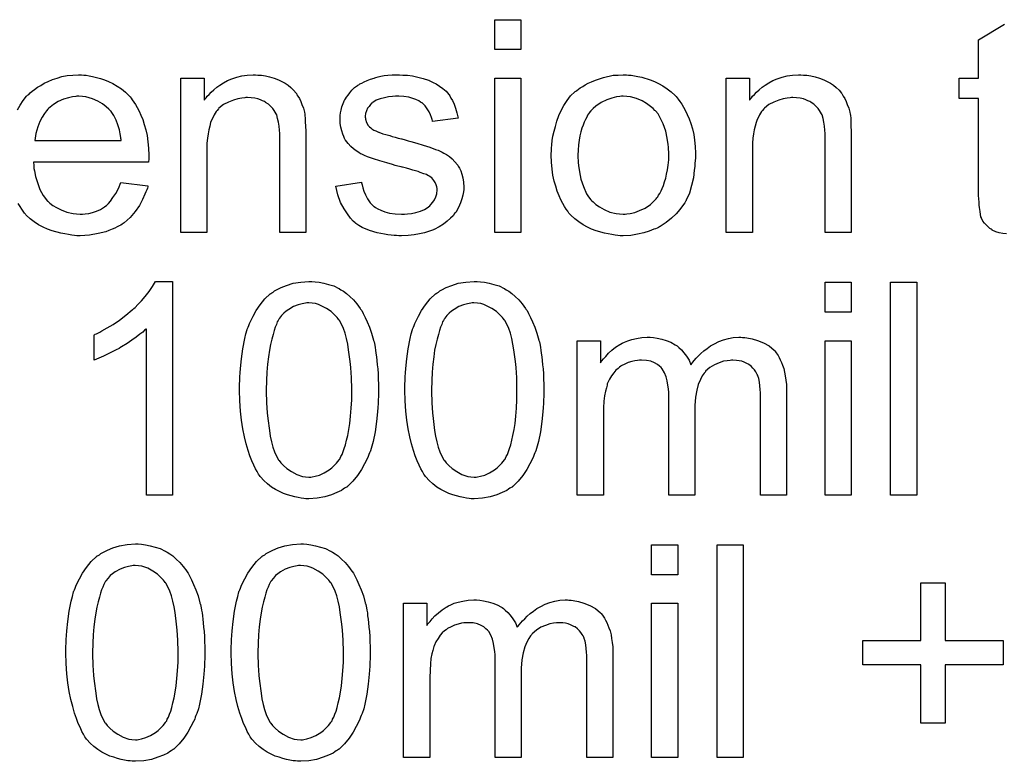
# Model space of a CAD drawing. Extents: x -1.7 to 9, y -2.8 to 5.2.
# Tile 167 of 227: x 4.967 to 5.338, y 1.402 to 1.681. Entities that reach past the tile are written whole.
import ezdxf

# ---------------------------------------------------------------- set-up
doc = ezdxf.new("R2010")
doc.units = 0
doc.layers.add('qfn32-50-23-b_document', color=1, linetype='CONTINUOUS')

msp = doc.modelspace()

# ---------------------------------------------------------------- linework, layer by layer
at = {"layer": 'qfn32-50-23-b_document', "color": 1}
for points in [[(5.155594, 1.670237), (5.14576, 1.670237), (5.14576, 1.68146), (5.155594, 1.68146), (5.155594, 1.670237)], [(5.3384, 1.600817), (5.337012, 1.600932), (5.335623, 1.60128), (5.33435, 1.601627), (5.333078, 1.602205), (5.332962, 1.602321), (5.332615, 1.602552), (5.332152, 1.602899), (5.331458, 1.603478), (5.33088, 1.604056), (5.330185, 1.604866), (5.329491, 1.605676), (5.329028, 1.606717), (5.329028, 1.606833), (5.328797, 1.607296), (5.328681, 1.608106), (5.32845, 1.609263), (5.328218, 1.610767), (5.328103, 1.611693), (5.328103, 1.612734), (5.327987, 1.614006), (5.327871, 1.615279), (5.327871, 1.616668), (5.327871, 1.618287), (5.327871, 1.65184), (5.320582, 1.65184), (5.320582, 1.659477), (5.327871, 1.659477), (5.327871, 1.673823), (5.337706, 1.679724)], [(4.965962, 1.64756), (4.967003, 1.649295), (4.96816, 1.651031), (4.969433, 1.65265), (4.969548, 1.652766), (4.96978, 1.652997), (4.970243, 1.653344), (4.970821, 1.653923), (4.971515, 1.654502), (4.972441, 1.655196), (4.973482, 1.656006), (4.974755, 1.6567), (4.976028, 1.65751), (4.977532, 1.658204), (4.979151, 1.658898), (4.980887, 1.659477), (4.982738, 1.660055), (4.984705, 1.660402), (4.986788, 1.660634), (4.988986, 1.660749), (4.990143, 1.660749), (4.990953, 1.660634)], [(4.990953, 1.660634), (4.991878, 1.660518), (4.993035, 1.660286), (4.994308, 1.660055), (4.995812, 1.659708), (4.997201, 1.659361), (4.99882, 1.658782), (5.000325, 1.658204), (5.001944, 1.657394), (5.003564, 1.656468), (5.005184, 1.655427), (5.006688, 1.654154), (5.008077, 1.652766), (5.008192, 1.65265), (5.008424, 1.652419), (5.008771, 1.651956), (5.009234, 1.651262), (5.009812, 1.650452), (5.010391, 1.649526), (5.011085, 1.648369), (5.011779, 1.646981), (5.012473, 1.645477), (5.013167, 1.643857), (5.013746, 1.642006), (5.014324, 1.640039), (5.014787, 1.637841), (5.015134, 1.635527), (5.015366, 1.633097), (5.015481, 1.630436), (5.015481, 1.63032), (5.015481, 1.629857), (5.015481, 1.629047), (5.015366, 1.62789), (4.971978, 1.62789), (4.971978, 1.627775), (4.971978, 1.627428), (4.972094, 1.626965), (4.972094, 1.626271), (4.972209, 1.625461), (4.972441, 1.624535), (4.972788, 1.622453), (4.973482, 1.620139), (4.974408, 1.617593), (4.975681, 1.615279), (4.9773, 1.613197), (4.977416, 1.613197), (4.977532, 1.612965), (4.978226, 1.612387), (4.979267, 1.611577), (4.980656, 1.610767), (4.982507, 1.609841), (4.984589, 1.609031), (4.986903, 1.608453), (4.988176, 1.608337), (4.989565, 1.608222), (4.99049, 1.608222), (4.991531, 1.608337), (4.992804, 1.608569), (4.994193, 1.608916), (4.995812, 1.609379), (4.997316, 1.610073), (4.99882, 1.610998), (4.998936, 1.611114), (4.999515, 1.611577), (5.000209, 1.612271), (5.001019, 1.613197), (5.001944, 1.614469), (5.002986, 1.616089), (5.004027, 1.61794), (5.004953, 1.620139), (5.015134, 1.618866), (5.015134, 1.61875), (5.015019, 1.618519), (5.014903, 1.618056), (5.014671, 1.617362), (5.014324, 1.616668), (5.013977, 1.615742), (5.013052, 1.613775), (5.011895, 1.611577), (5.010275, 1.609263), (5.008424, 1.607064), (5.00611, 1.604982), (5.005994, 1.604982), (5.005762, 1.604751), (5.005415, 1.604519), (5.004953, 1.604172), (5.004258, 1.603825), (5.003564, 1.603478), (5.002639, 1.603015), (5.001597, 1.602552), (5.00044, 1.602089), (4.999283, 1.601627), (4.996391, 1.600932), (4.993151, 1.600354), (4.989565, 1.600122), (4.988292, 1.600122), (4.987482, 1.600238), (4.986441, 1.600354), (4.985168, 1.600585), (4.983779, 1.600817), (4.982275, 1.601048), (4.979036, 1.601974), (4.9773, 1.602668), (4.975681, 1.603362), (4.973945, 1.604288), (4.972325, 1.605329), (4.970821, 1.606486), (4.969317, 1.607874), (4.969201, 1.60799), (4.96897, 1.608222), (4.968623, 1.608684), (4.96816, 1.609379), (4.967582, 1.610188), (4.967003, 1.611114), (4.966309, 1.612271)], [(5.056555, 1.660634), (5.057828, 1.660518), (5.059332, 1.660286), (5.060951, 1.659939), (5.062687, 1.659477), (5.064307, 1.658782), (5.064538, 1.658667), (5.065001, 1.658435), (5.065811, 1.658088), (5.066736, 1.65751), (5.067893, 1.656815), (5.068935, 1.65589), (5.069976, 1.654964), (5.070902, 1.653807), (5.071017, 1.653692), (5.071249, 1.653229), (5.071596, 1.65265), (5.072174, 1.65184), (5.072637, 1.650683), (5.0731, 1.649526), (5.073678, 1.648138), (5.074025, 1.646634), (5.074025, 1.646518), (5.074141, 1.646055), (5.074257, 1.645361), (5.074373, 1.644436), (5.074373, 1.643047), (5.074488, 1.641427), (5.074604, 1.63946), (5.074604, 1.637031), (5.074604, 1.601395), (5.06477, 1.601395), (5.06477, 1.636568), (5.06477, 1.636684), (5.06477, 1.636799), (5.06477, 1.637609), (5.06477, 1.638651), (5.064654, 1.639923), (5.064538, 1.641427), (5.064307, 1.642931), (5.06396, 1.64432), (5.063613, 1.645593), (5.063613, 1.645708), (5.063381, 1.646055), (5.063034, 1.646634), (5.062687, 1.647328), (5.062108, 1.648022), (5.061414, 1.648832), (5.060489, 1.649642), (5.059447, 1.650336), (5.059332, 1.650452), (5.058984, 1.650683), (5.05829, 1.650915), (5.05748, 1.651262), (5.056555, 1.651609), (5.055398, 1.651956), (5.054009, 1.652072), (5.052621, 1.652188), (5.052042, 1.652188), (5.05158, 1.652072), (5.050423, 1.651956), (5.048919, 1.651725), (5.047299, 1.651146), (5.045448, 1.650452), (5.043596, 1.649526), (5.041861, 1.648138), (5.04163, 1.647907), (5.041167, 1.647328), (5.04082, 1.646865), (5.040472, 1.646287), (5.04001, 1.645593), (5.039663, 1.644783), (5.0392, 1.643857), (5.038737, 1.6427), (5.03839, 1.641427), (5.038043, 1.640039), (5.037811, 1.638535), (5.03758, 1.636915), (5.037349, 1.634948), (5.037349, 1.632981), (5.037349, 1.601395), (5.027514, 1.601395), (5.027514, 1.659477), (5.036307, 1.659477), (5.036307, 1.651146), (5.036423, 1.651262), (5.036654, 1.651609), (5.037002, 1.652072), (5.037464, 1.65265), (5.038158, 1.653344), (5.038968, 1.654154), (5.039894, 1.65508), (5.041051, 1.656006), (5.042208, 1.656815), (5.043596, 1.657741), (5.0451, 1.658551), (5.04672, 1.659245), (5.048572, 1.659824), (5.050423, 1.660286), (5.052505, 1.660634), (5.054704, 1.660749), (5.055629, 1.660749), (5.056555, 1.660634)], [(5.111165, 1.660634), (5.112901, 1.660518), (5.114752, 1.660286), (5.116719, 1.659824), (5.118801, 1.659361), (5.120768, 1.658667), (5.120884, 1.658667), (5.121, 1.658551), (5.121578, 1.65832), (5.122504, 1.657857), (5.123661, 1.657278), (5.124934, 1.656468), (5.126206, 1.655543), (5.127363, 1.654502), (5.128404, 1.653344), (5.12852, 1.653229), (5.128752, 1.652766), (5.129214, 1.651956), (5.129793, 1.651031), (5.130371, 1.649642), (5.13095, 1.648138), (5.131413, 1.646402), (5.131876, 1.644436), (5.122272, 1.643163), (5.122272, 1.643394), (5.122157, 1.643857), (5.121925, 1.644667), (5.121578, 1.645708), (5.121, 1.64675), (5.120306, 1.647907), (5.119496, 1.649064), (5.118339, 1.650105), (5.118223, 1.650221), (5.11776, 1.650452), (5.117066, 1.650915), (5.116025, 1.651378), (5.114868, 1.65184), (5.113364, 1.652303), (5.111512, 1.652535), (5.109545, 1.65265), (5.108388, 1.65265), (5.107231, 1.652535), (5.105727, 1.652419), (5.104223, 1.652072), (5.102603, 1.651725), (5.101099, 1.651146), (5.099827, 1.650336), (5.099711, 1.650221), (5.099364, 1.649989), (5.098901, 1.649526), (5.098438, 1.648832), (5.09786, 1.648138), (5.097397, 1.647212), (5.09705, 1.646171), (5.096934, 1.64513), (5.096934, 1.645014), (5.096934, 1.644783), (5.09705, 1.644436), (5.09705, 1.643973), (5.097397, 1.642816), (5.098091, 1.641659), (5.098207, 1.641543), (5.098323, 1.641427), (5.098554, 1.64108), (5.099017, 1.640733), (5.09948, 1.640386), (5.100174, 1.639923), (5.100984, 1.639576), (5.101909, 1.639113), (5.102025, 1.639113), (5.102256, 1.638998), (5.102719, 1.638882), (5.103529, 1.638535), (5.104686, 1.638188), (5.10619, 1.637841), (5.107116, 1.637494), (5.108157, 1.637262), (5.109314, 1.636915), (5.110587, 1.636568), (5.110702, 1.636568), (5.11105, 1.636452), (5.111628, 1.636337), (5.112322, 1.636105), (5.113132, 1.635874), (5.114173, 1.635642), (5.116372, 1.634948), (5.118801, 1.634254), (5.121231, 1.633444), (5.123429, 1.632634), (5.124355, 1.632287), (5.125165, 1.63194), (5.125396, 1.631824), (5.125859, 1.631593), (5.126553, 1.631246), (5.127595, 1.630667), (5.128636, 1.629973), (5.129677, 1.629047), (5.130718, 1.628006), (5.131644, 1.626849), (5.13176, 1.626734), (5.131991, 1.626271), (5.132454, 1.625576), (5.132917, 1.624535), (5.133264, 1.623263), (5.133727, 1.621874), (5.133958, 1.620254), (5.134074, 1.618403), (5.134074, 1.618172), (5.134074, 1.617593), (5.133958, 1.616668), (5.133727, 1.615395), (5.13338, 1.614006), (5.132801, 1.612502), (5.132107, 1.610767), (5.131181, 1.609147), (5.131066, 1.608916), (5.130603, 1.608453), (5.130024, 1.607643), (5.129099, 1.606717), (5.127826, 1.605676), (5.126438, 1.604519), (5.124818, 1.603478), (5.122851, 1.602437), (5.122735, 1.602437), (5.122619, 1.602321), (5.121925, 1.602089), (5.120768, 1.601742), (5.119264, 1.60128), (5.117413, 1.600817), (5.11533, 1.60047), (5.113132, 1.600238), (5.110587, 1.600122), (5.109545, 1.600122), (5.108735, 1.600238), (5.10781, 1.600238), (5.106653, 1.600354), (5.105496, 1.60047), (5.104223, 1.600701), (5.101446, 1.60128), (5.098554, 1.602089), (5.095777, 1.603246), (5.094504, 1.603941), (5.093347, 1.604751), (5.093232, 1.604866), (5.093116, 1.604982), (5.092422, 1.605676), (5.091381, 1.606717), (5.090224, 1.608337), (5.088951, 1.610304), (5.087678, 1.612618), (5.086637, 1.615511), (5.085827, 1.61875), (5.095546, 1.620254), (5.095546, 1.620139), (5.095546, 1.620023), (5.095777, 1.619329), (5.096008, 1.618172), (5.096471, 1.616899), (5.09705, 1.615511), (5.097744, 1.614006), (5.098785, 1.612502), (5.100058, 1.61123), (5.100289, 1.611114), (5.100752, 1.610767), (5.101678, 1.610304), (5.102835, 1.609726), (5.104339, 1.609147), (5.106074, 1.608684), (5.108157, 1.608337), (5.110587, 1.608222), (5.111744, 1.608222), (5.112901, 1.608337), (5.114405, 1.608569), (5.116025, 1.608916), (5.11776, 1.609379), (5.119264, 1.609957), (5.120653, 1.610883), (5.120768, 1.610998), (5.121231, 1.611345), (5.121694, 1.611924), (5.122388, 1.612734), (5.122967, 1.613659), (5.123545, 1.614816), (5.123892, 1.615973), (5.124008, 1.617362), (5.124008, 1.617477), (5.124008, 1.61794), (5.123892, 1.618519), (5.123661, 1.619329), (5.123314, 1.620139), (5.122735, 1.620948), (5.122041, 1.621874), (5.121, 1.622568), (5.120884, 1.622684), (5.120537, 1.6228), (5.119958, 1.623147), (5.119033, 1.623494), (5.117644, 1.623957), (5.116834, 1.624304), (5.115909, 1.624535), (5.114868, 1.624882), (5.113711, 1.625229), (5.112438, 1.625576), (5.110934, 1.625924), (5.110818, 1.625924), (5.110471, 1.626039), (5.109892, 1.626155), (5.109198, 1.626386), (5.108273, 1.626618), (5.107231, 1.626965), (5.105033, 1.627543), (5.102488, 1.628353), (5.100058, 1.629047), (5.097744, 1.629857), (5.096703, 1.63032), (5.095893, 1.630667), (5.095661, 1.630783), (5.095199, 1.631014), (5.094504, 1.631477), (5.093579, 1.632056), (5.092538, 1.632866), (5.091496, 1.633791), (5.090455, 1.634832), (5.089529, 1.636105), (5.089414, 1.636221), (5.089182, 1.636684), (5.088835, 1.637494), (5.088488, 1.638419), (5.088141, 1.639576), (5.087794, 1.640965), (5.087562, 1.642353), (5.087447, 1.643973), (5.087447, 1.644204), (5.087447, 1.644667), (5.087562, 1.645361), (5.087678, 1.646402), (5.087909, 1.647444), (5.088141, 1.648716), (5.088604, 1.649873), (5.089182, 1.651146), (5.089298, 1.651262), (5.089529, 1.651725), (5.089876, 1.652303), (5.090455, 1.653113), (5.091149, 1.653923), (5.091959, 1.654964), (5.092885, 1.65589), (5.094042, 1.6567), (5.094157, 1.656815), (5.094504, 1.656931), (5.094967, 1.657278), (5.095661, 1.657625), (5.096587, 1.658088), (5.097628, 1.658551), (5.098901, 1.659014), (5.100289, 1.659477), (5.100521, 1.659592), (5.100984, 1.659708), (5.101793, 1.659939), (5.102835, 1.660171), (5.104108, 1.660402), (5.105496, 1.660518), (5.107116, 1.660749), (5.109892, 1.660749), (5.111165, 1.660634)], [(5.155594, 1.601395), (5.14576, 1.601395), (5.14576, 1.659477), (5.155594, 1.659477), (5.155594, 1.601395)], [(5.196089, 1.660634), (5.19713, 1.660518), (5.198287, 1.660286), (5.19956, 1.660055), (5.201064, 1.659824), (5.204188, 1.658782), (5.205808, 1.658204), (5.207428, 1.657394), (5.209047, 1.656584), (5.210667, 1.655427), (5.212171, 1.65427), (5.213675, 1.652882), (5.213791, 1.652766), (5.214023, 1.652535), (5.21437, 1.652072), (5.214832, 1.651493), (5.215411, 1.650683), (5.216105, 1.649642), (5.216799, 1.648485), (5.217493, 1.647212), (5.218188, 1.645824), (5.218882, 1.644089), (5.219576, 1.642353), (5.220155, 1.640386), (5.220617, 1.638303), (5.220965, 1.636105), (5.221196, 1.633791), (5.221312, 1.631246), (5.221312, 1.63113), (5.221312, 1.630783), (5.221312, 1.630205), (5.221312, 1.629395), (5.221196, 1.628469), (5.22108, 1.627312), (5.22108, 1.626155), (5.220849, 1.624882), (5.220502, 1.62199), (5.219807, 1.619097), (5.218998, 1.616205), (5.217841, 1.613544), (5.217841, 1.613428), (5.217725, 1.613312), (5.217493, 1.612965), (5.217262, 1.612502), (5.216452, 1.611345), (5.215411, 1.609957), (5.214023, 1.608337), (5.212287, 1.606717), (5.21032, 1.605098), (5.208006, 1.603593), (5.20789, 1.603593), (5.207775, 1.603478), (5.207428, 1.603246), (5.206849, 1.603015), (5.206271, 1.602784), (5.205576, 1.602552), (5.203841, 1.601858), (5.201874, 1.60128), (5.199444, 1.600701), (5.196899, 1.600238), (5.194122, 1.600122), (5.192965, 1.600122), (5.192039, 1.600238), (5.190998, 1.600354), (5.189841, 1.600585), (5.188453, 1.600817), (5.187064, 1.601048), (5.18394, 1.601974), (5.182205, 1.602668), (5.180585, 1.603362), (5.178965, 1.604288), (5.177346, 1.605329), (5.175842, 1.606486), (5.174337, 1.607874), (5.174222, 1.60799), (5.17399, 1.608222), (5.173643, 1.608684), (5.17318, 1.609379), (5.172602, 1.610188), (5.172023, 1.611114), (5.171329, 1.612271), (5.170635, 1.613659), (5.169941, 1.615164), (5.169247, 1.616899), (5.168668, 1.61875), (5.16809, 1.620717), (5.167627, 1.622915), (5.16728, 1.625229), (5.167048, 1.627775), (5.166933, 1.630436), (5.166933, 1.630667), (5.166933, 1.63113), (5.167048, 1.63194), (5.167048, 1.633097), (5.167164, 1.63437), (5.167395, 1.635989), (5.167627, 1.637609), (5.16809, 1.63946), (5.168552, 1.641312), (5.169131, 1.643279), (5.169825, 1.645361), (5.170751, 1.647328), (5.171676, 1.649179), (5.172949, 1.651031), (5.174222, 1.652766), (5.175842, 1.65427), (5.175957, 1.654386), (5.176189, 1.654502), (5.176651, 1.654849), (5.17723, 1.655311), (5.177924, 1.655774), (5.17885, 1.656353), (5.179775, 1.656931), (5.180932, 1.65751), (5.182205, 1.658088), (5.183593, 1.658667), (5.186717, 1.659708), (5.190304, 1.660518), (5.192155, 1.660634), (5.194122, 1.660749), (5.195279, 1.660749), (5.196089, 1.660634)], [(5.261922, 1.660634), (5.263195, 1.660518), (5.264699, 1.660286), (5.266319, 1.659939), (5.268054, 1.659477), (5.269674, 1.658782), (5.269906, 1.658667), (5.270368, 1.658435), (5.271178, 1.658088), (5.272104, 1.65751), (5.273261, 1.656815), (5.274302, 1.65589), (5.275343, 1.654964), (5.276269, 1.653807), (5.276385, 1.653692), (5.276616, 1.653229), (5.276963, 1.65265), (5.277542, 1.65184), (5.278005, 1.650683), (5.278467, 1.649526), (5.279046, 1.648138), (5.279393, 1.646634), (5.279393, 1.646518), (5.279509, 1.646055), (5.279624, 1.645361), (5.27974, 1.644436), (5.27974, 1.643047), (5.279856, 1.641427), (5.279971, 1.63946), (5.279971, 1.637031), (5.279971, 1.601395), (5.270137, 1.601395), (5.270137, 1.636568), (5.270137, 1.636684), (5.270137, 1.636799), (5.270137, 1.637609), (5.270137, 1.638651), (5.270021, 1.639923), (5.269906, 1.641427), (5.269674, 1.642931), (5.269327, 1.64432), (5.26898, 1.645593), (5.26898, 1.645708), (5.268749, 1.646055), (5.268401, 1.646634), (5.268054, 1.647328), (5.267476, 1.648022), (5.266782, 1.648832), (5.265856, 1.649642), (5.264815, 1.650336), (5.264699, 1.650452), (5.264352, 1.650683), (5.263658, 1.650915), (5.262848, 1.651262), (5.261922, 1.651609), (5.260765, 1.651956), (5.259377, 1.652072), (5.257989, 1.652188), (5.25741, 1.652188), (5.256947, 1.652072), (5.25579, 1.651956), (5.254286, 1.651725), (5.252666, 1.651146), (5.250815, 1.650452), (5.248964, 1.649526), (5.247228, 1.648138), (5.246997, 1.647907), (5.246534, 1.647328), (5.246187, 1.646865), (5.24584, 1.646287), (5.245377, 1.645593), (5.24503, 1.644783), (5.244567, 1.643857), (5.244105, 1.6427), (5.243757, 1.641427), (5.24341, 1.640039), (5.243179, 1.638535), (5.242948, 1.636915), (5.242716, 1.634948), (5.242716, 1.632981), (5.242716, 1.601395), (5.232882, 1.601395), (5.232882, 1.659477), (5.241675, 1.659477), (5.241675, 1.651146), (5.241791, 1.651262), (5.242022, 1.651609), (5.242369, 1.652072), (5.242832, 1.65265), (5.243526, 1.653344), (5.244336, 1.654154), (5.245261, 1.65508), (5.246418, 1.656006), (5.247575, 1.656815), (5.248964, 1.657741), (5.250468, 1.658551), (5.252088, 1.659245), (5.253939, 1.659824), (5.25579, 1.660286), (5.257873, 1.660634), (5.260071, 1.660749), (5.260997, 1.660749), (5.261922, 1.660634)], [(4.989102, 1.65265), (4.988408, 1.65265), (4.987945, 1.652535), (4.986672, 1.652419), (4.985168, 1.652072), (4.983317, 1.651493), (4.98135, 1.650683), (4.979499, 1.649526), (4.977647, 1.648022), (4.977416, 1.647791), (4.976953, 1.647212), (4.976143, 1.646171), (4.975333, 1.644783), (4.974408, 1.643163), (4.973598, 1.64108), (4.972904, 1.638651), (4.972557, 1.635989), (5.005068, 1.635989), (5.005068, 1.636105), (5.005068, 1.636337), (5.004953, 1.636684), (5.004953, 1.637147), (5.004721, 1.638535), (5.004374, 1.640039), (5.003796, 1.64189), (5.003217, 1.643626), (5.002292, 1.645361), (5.00125, 1.646865), (5.00125, 1.646981), (5.001019, 1.647097), (5.00044, 1.647791), (4.999399, 1.648716), (4.998011, 1.649758), (4.996275, 1.650799), (4.994193, 1.651725), (4.991763, 1.652419), (4.99049, 1.652535), (4.989102, 1.65265)], [(5.194122, 1.65265), (5.193428, 1.65265), (5.192849, 1.652535), (5.191577, 1.652419), (5.189841, 1.651956), (5.187874, 1.651262), (5.185792, 1.650336), (5.183825, 1.648948), (5.182783, 1.648022), (5.181858, 1.647097), (5.181858, 1.646981), (5.181627, 1.646865), (5.181395, 1.646518), (5.181048, 1.646055), (5.180701, 1.645477), (5.180354, 1.644783), (5.179891, 1.643857), (5.179428, 1.642931), (5.178965, 1.641774), (5.178503, 1.640618), (5.178155, 1.639229), (5.177808, 1.637725), (5.177461, 1.636105), (5.17723, 1.63437), (5.177114, 1.632403), (5.176998, 1.630436), (5.176998, 1.63032), (5.176998, 1.629973), (5.176998, 1.629395), (5.177114, 1.628585), (5.177114, 1.627659), (5.17723, 1.626618), (5.177577, 1.624188), (5.178155, 1.621411), (5.179081, 1.618634), (5.180238, 1.615973), (5.181048, 1.614816), (5.181858, 1.613659), (5.181974, 1.613659), (5.182089, 1.613428), (5.182783, 1.61285), (5.183825, 1.611924), (5.185213, 1.610998), (5.186949, 1.609957), (5.189031, 1.609031), (5.191461, 1.608453), (5.192734, 1.608337), (5.194122, 1.608222), (5.194816, 1.608222), (5.195395, 1.608337), (5.196667, 1.608569), (5.198403, 1.608916), (5.200254, 1.60961), (5.202337, 1.610535), (5.204304, 1.611924), (5.205345, 1.61285), (5.206271, 1.613775), (5.206386, 1.613891), (5.206502, 1.614006), (5.206733, 1.614354), (5.207081, 1.614816), (5.207428, 1.615395), (5.20789, 1.616089), (5.208353, 1.617015), (5.208816, 1.61794), (5.209279, 1.619097), (5.209626, 1.62037), (5.210089, 1.621758), (5.210436, 1.623263), (5.210783, 1.624998), (5.211014, 1.626734), (5.211246, 1.6287), (5.211246, 1.630783), (5.211246, 1.630899), (5.211246, 1.631246), (5.211246, 1.631824), (5.21113, 1.632518), (5.21113, 1.633444), (5.211014, 1.634485), (5.210667, 1.636915), (5.210089, 1.63946), (5.209163, 1.642237), (5.20789, 1.644783), (5.207196, 1.646055), (5.206271, 1.647097), (5.206271, 1.647212), (5.206039, 1.647328), (5.205345, 1.648022), (5.204304, 1.648832), (5.202915, 1.649873), (5.20118, 1.650915), (5.199097, 1.65184), (5.196783, 1.652419), (5.195511, 1.652535), (5.194122, 1.65265)], [(5.02439, 1.502541), (5.014556, 1.502541), (5.014556, 1.565135), (5.01444, 1.565019), (5.013861, 1.564556), (5.013167, 1.563862), (5.01201, 1.563052), (5.010738, 1.562011), (5.009118, 1.560854), (5.007267, 1.559581), (5.005184, 1.558309), (5.005068, 1.558309), (5.004953, 1.558193), (5.004258, 1.55773), (5.003101, 1.557151), (5.001713, 1.556457), (5.000093, 1.555647), (4.998358, 1.554838), (4.996622, 1.554028), (4.994887, 1.553333), (4.994887, 1.562821), (4.995002, 1.562821), (4.995234, 1.563052), (4.995697, 1.563168), (4.996275, 1.563515), (4.996969, 1.563862), (4.997779, 1.564325), (4.999746, 1.565482), (5.00206, 1.566755), (5.004374, 1.568374), (5.006804, 1.570226), (5.009234, 1.572193), (5.009349, 1.572308), (5.009465, 1.572424), (5.009812, 1.572771), (5.010275, 1.573118), (5.011316, 1.574275), (5.012704, 1.575664), (5.014093, 1.577283), (5.015597, 1.579134), (5.01687, 1.580986), (5.018027, 1.582953), (5.02439, 1.582953), (5.02439, 1.502541)], [(5.078075, 1.582837), (5.079579, 1.582605), (5.081315, 1.582258), (5.083166, 1.581796), (5.085133, 1.581217), (5.086984, 1.580292), (5.0871, 1.580292), (5.087215, 1.580176), (5.087794, 1.579829), (5.088719, 1.57925), (5.089876, 1.57844), (5.091149, 1.577283), (5.092538, 1.576011), (5.09381, 1.574506), (5.095083, 1.572771), (5.095199, 1.57254), (5.095661, 1.571961), (5.096124, 1.57092), (5.096934, 1.569416), (5.097628, 1.56768), (5.098554, 1.565713), (5.099364, 1.563399), (5.100058, 1.560854), (5.100058, 1.560738), (5.100174, 1.560507), (5.100289, 1.56016), (5.100405, 1.559581), (5.100521, 1.558887), (5.100636, 1.558077), (5.100868, 1.557036), (5.100984, 1.555879), (5.101215, 1.554606), (5.101331, 1.553218), (5.101446, 1.551598), (5.101678, 1.549978), (5.101793, 1.548127), (5.101793, 1.546276), (5.101909, 1.544193), (5.101909, 1.541995), (5.101909, 1.541879), (5.101909, 1.541416), (5.101909, 1.540606), (5.101909, 1.539681), (5.101793, 1.538408), (5.101793, 1.53702), (5.101678, 1.535516), (5.101562, 1.533896), (5.101215, 1.530193), (5.100636, 1.526375), (5.099942, 1.522673), (5.09948, 1.520937), (5.098901, 1.519202), (5.098901, 1.519086), (5.098785, 1.518855), (5.098554, 1.518392), (5.098323, 1.517813), (5.098091, 1.517004), (5.097628, 1.516194), (5.096703, 1.514227), (5.095546, 1.512144), (5.094042, 1.50983), (5.092306, 1.507748), (5.090224, 1.505781), (5.090108, 1.505781), (5.089992, 1.505549), (5.089645, 1.505318), (5.089182, 1.505086), (5.088604, 1.504739), (5.088025, 1.504277), (5.08629, 1.503467), (5.084207, 1.502657), (5.081777, 1.501847), (5.078885, 1.501384), (5.075761, 1.501153), (5.074604, 1.501153), (5.073794, 1.501268), (5.072868, 1.501384), (5.071712, 1.501616), (5.070439, 1.501847), (5.06905, 1.502194), (5.067662, 1.502657), (5.066158, 1.50312), (5.064654, 1.503814), (5.06315, 1.504624), (5.061646, 1.505549), (5.060141, 1.506706), (5.058753, 1.507979), (5.05748, 1.509367), (5.057365, 1.509483), (5.057133, 1.50983), (5.056786, 1.510409), (5.056208, 1.511334), (5.055629, 1.512376), (5.055051, 1.513764), (5.054241, 1.515384), (5.053547, 1.517235), (5.052852, 1.519318), (5.052158, 1.521747), (5.051464, 1.524408), (5.050886, 1.527417), (5.050307, 1.530656), (5.04996, 1.534127), (5.049729, 1.537945), (5.049613, 1.541995), (5.049613, 1.542111), (5.049613, 1.542573), (5.049613, 1.543383), (5.049613, 1.544309), (5.049729, 1.545582), (5.049729, 1.54697), (5.049844, 1.548474), (5.04996, 1.550209), (5.050307, 1.553796), (5.050886, 1.557614), (5.05158, 1.561432), (5.052042, 1.563168), (5.052505, 1.564903), (5.052505, 1.565019), (5.052621, 1.565251), (5.052852, 1.565713), (5.053084, 1.566292), (5.053315, 1.567102), (5.053778, 1.567912), (5.054704, 1.569879), (5.055861, 1.571961), (5.057365, 1.574159), (5.0591, 1.576358), (5.061183, 1.578209), (5.061298, 1.578209), (5.061414, 1.57844), (5.061761, 1.578672), (5.062224, 1.578903), (5.062803, 1.579366), (5.063497, 1.579713), (5.065232, 1.580639), (5.067315, 1.581448), (5.069745, 1.582258), (5.072637, 1.582721), (5.075761, 1.582953), (5.076802, 1.582953), (5.078075, 1.582837)], [(5.140322, 1.582837), (5.141826, 1.582605), (5.143561, 1.582258), (5.145412, 1.581796), (5.147379, 1.581217), (5.14923, 1.580292), (5.149346, 1.580292), (5.149462, 1.580176), (5.15004, 1.579829), (5.150966, 1.57925), (5.152123, 1.57844), (5.153396, 1.577283), (5.154784, 1.576011), (5.156057, 1.574506), (5.157329, 1.572771), (5.157445, 1.57254), (5.157908, 1.571961), (5.158371, 1.57092), (5.159181, 1.569416), (5.159875, 1.56768), (5.160801, 1.565713), (5.16161, 1.563399), (5.162305, 1.560854), (5.162305, 1.560738), (5.16242, 1.560507), (5.162536, 1.56016), (5.162652, 1.559581), (5.162767, 1.558887), (5.162883, 1.558077), (5.163114, 1.557036), (5.16323, 1.555879), (5.163462, 1.554606), (5.163577, 1.553218), (5.163693, 1.551598), (5.163924, 1.549978), (5.16404, 1.548127), (5.16404, 1.546276), (5.164156, 1.544193), (5.164156, 1.541995), (5.164156, 1.541879), (5.164156, 1.541416), (5.164156, 1.540606), (5.164156, 1.539681), (5.16404, 1.538408), (5.16404, 1.53702), (5.163924, 1.535516), (5.163809, 1.533896), (5.163462, 1.530193), (5.162883, 1.526375), (5.162189, 1.522673), (5.161726, 1.520937), (5.161148, 1.519202), (5.161148, 1.519086), (5.161032, 1.518855), (5.160801, 1.518392), (5.160569, 1.517813), (5.160338, 1.517004), (5.159875, 1.516194), (5.158949, 1.514227), (5.157792, 1.512144), (5.156288, 1.50983), (5.154553, 1.507748), (5.15247, 1.505781), (5.152354, 1.505781), (5.152239, 1.505549), (5.151892, 1.505318), (5.151429, 1.505086), (5.15085, 1.504739), (5.150272, 1.504277), (5.148536, 1.503467), (5.146454, 1.502657), (5.144024, 1.501847), (5.141132, 1.501384), (5.138008, 1.501153), (5.136851, 1.501153), (5.136041, 1.501268), (5.135115, 1.501384), (5.133958, 1.501616), (5.132685, 1.501847), (5.131297, 1.502194), (5.129909, 1.502657), (5.128404, 1.50312), (5.1269, 1.503814), (5.125396, 1.504624), (5.123892, 1.505549), (5.122388, 1.506706), (5.121, 1.507979), (5.119727, 1.509367), (5.119611, 1.509483), (5.11938, 1.50983), (5.119033, 1.510409), (5.118454, 1.511334), (5.117876, 1.512376), (5.117297, 1.513764), (5.116487, 1.515384), (5.115793, 1.517235), (5.115099, 1.519318), (5.114405, 1.521747), (5.113711, 1.524408), (5.113132, 1.527417), (5.112554, 1.530656), (5.112207, 1.534127), (5.111975, 1.537945), (5.111859, 1.541995), (5.111859, 1.542111), (5.111859, 1.542573), (5.111859, 1.543383), (5.111859, 1.544309), (5.111975, 1.545582), (5.111975, 1.54697), (5.112091, 1.548474), (5.112207, 1.550209), (5.112554, 1.553796), (5.113132, 1.557614), (5.113826, 1.561432), (5.114289, 1.563168), (5.114752, 1.564903), (5.114752, 1.565019), (5.114868, 1.565251), (5.115099, 1.565713), (5.11533, 1.566292), (5.115562, 1.567102), (5.116025, 1.567912), (5.11695, 1.569879), (5.118107, 1.571961), (5.119611, 1.574159), (5.121347, 1.576358), (5.123429, 1.578209), (5.123545, 1.578209), (5.123661, 1.57844), (5.124008, 1.578672), (5.124471, 1.578903), (5.125049, 1.579366), (5.125743, 1.579713), (5.127479, 1.580639), (5.129561, 1.581448), (5.131991, 1.582258), (5.134884, 1.582721), (5.138008, 1.582953), (5.139049, 1.582953), (5.140322, 1.582837)], [(5.279971, 1.571383), (5.270137, 1.571383), (5.270137, 1.582605), (5.279971, 1.582605), (5.279971, 1.571383)], [(5.304616, 1.502541), (5.294781, 1.502541), (5.294781, 1.582605), (5.304616, 1.582605), (5.304616, 1.502541)], [(5.075645, 1.574854), (5.074951, 1.574854), (5.074488, 1.574738), (5.073216, 1.574506), (5.071712, 1.574159), (5.069976, 1.573465), (5.068125, 1.572424), (5.067199, 1.57173), (5.066274, 1.571035), (5.065464, 1.57011), (5.064654, 1.569069), (5.064654, 1.568953), (5.064422, 1.568722), (5.064191, 1.568259), (5.063844, 1.56768), (5.063497, 1.566755), (5.063034, 1.565713), (5.062687, 1.564441), (5.062224, 1.562937), (5.061761, 1.561201), (5.061298, 1.559234), (5.060836, 1.557036), (5.060489, 1.554606), (5.060141, 1.551829), (5.05991, 1.548821), (5.059794, 1.545582), (5.059679, 1.541995), (5.059679, 1.541763), (5.059679, 1.541185), (5.059679, 1.540144), (5.059794, 1.538755), (5.059794, 1.537251), (5.05991, 1.5354), (5.060026, 1.533433), (5.060257, 1.53135), (5.060836, 1.526838), (5.061183, 1.52464), (5.061646, 1.522557), (5.062108, 1.52059), (5.062803, 1.518739), (5.063497, 1.517119), (5.064307, 1.515731), (5.064307, 1.515615), (5.064538, 1.515499), (5.065117, 1.51469), (5.066158, 1.513648), (5.067431, 1.512491), (5.069166, 1.511334), (5.071133, 1.510293), (5.073331, 1.509483), (5.074488, 1.509367), (5.075761, 1.509252), (5.076455, 1.509252), (5.076918, 1.509367), (5.078075, 1.509599), (5.079695, 1.510062), (5.08143, 1.510871), (5.083397, 1.512028), (5.084323, 1.512723), (5.085248, 1.513648), (5.086174, 1.514574), (5.0871, 1.515731), (5.0871, 1.515847), (5.087331, 1.516078), (5.087562, 1.516425), (5.087794, 1.517004), (5.088257, 1.517813), (5.088604, 1.518855), (5.089066, 1.520012), (5.089529, 1.5214), (5.089876, 1.523136), (5.090339, 1.524987), (5.090802, 1.527185), (5.091149, 1.529499), (5.091381, 1.532276), (5.091612, 1.535168), (5.091843, 1.538408), (5.091843, 1.541995), (5.091843, 1.542111), (5.091843, 1.542226), (5.091843, 1.542805), (5.091843, 1.543846), (5.091728, 1.545234), (5.091728, 1.546738), (5.091612, 1.54859), (5.091496, 1.550557), (5.091265, 1.552755), (5.090686, 1.557151), (5.090339, 1.55935), (5.089876, 1.561432), (5.089414, 1.563399), (5.088719, 1.565251), (5.088025, 1.56687), (5.087215, 1.568259), (5.087215, 1.568374), (5.086984, 1.56849), (5.086752, 1.568837), (5.086405, 1.5693), (5.085364, 1.570341), (5.084091, 1.571614), (5.082356, 1.572771), (5.080389, 1.573812), (5.079348, 1.574275), (5.078191, 1.574622), (5.076918, 1.574738), (5.075645, 1.574854)], [(5.137892, 1.574854), (5.137198, 1.574854), (5.136735, 1.574738), (5.135462, 1.574506), (5.133958, 1.574159), (5.132223, 1.573465), (5.130371, 1.572424), (5.129446, 1.57173), (5.12852, 1.571035), (5.12771, 1.57011), (5.1269, 1.569069), (5.1269, 1.568953), (5.126669, 1.568722), (5.126438, 1.568259), (5.126091, 1.56768), (5.125743, 1.566755), (5.125281, 1.565713), (5.124934, 1.564441), (5.124471, 1.562937), (5.124008, 1.561201), (5.123545, 1.559234), (5.123082, 1.557036), (5.122735, 1.554606), (5.122388, 1.551829), (5.122157, 1.548821), (5.122041, 1.545582), (5.121925, 1.541995), (5.121925, 1.541763), (5.121925, 1.541185), (5.121925, 1.540144), (5.122041, 1.538755), (5.122041, 1.537251), (5.122157, 1.5354), (5.122272, 1.533433), (5.122504, 1.53135), (5.123082, 1.526838), (5.123429, 1.52464), (5.123892, 1.522557), (5.124355, 1.52059), (5.125049, 1.518739), (5.125743, 1.517119), (5.126553, 1.515731), (5.126553, 1.515615), (5.126785, 1.515499), (5.127363, 1.51469), (5.128404, 1.513648), (5.129677, 1.512491), (5.131413, 1.511334), (5.13338, 1.510293), (5.135578, 1.509483), (5.136735, 1.509367), (5.138008, 1.509252), (5.138702, 1.509252), (5.139165, 1.509367), (5.140322, 1.509599), (5.141941, 1.510062), (5.143677, 1.510871), (5.145644, 1.512028), (5.146569, 1.512723), (5.147495, 1.513648), (5.148421, 1.514574), (5.149346, 1.515731), (5.149346, 1.515847), (5.149578, 1.516078), (5.149809, 1.516425), (5.15004, 1.517004), (5.150503, 1.517813), (5.15085, 1.518855), (5.151313, 1.520012), (5.151776, 1.5214), (5.152123, 1.523136), (5.152586, 1.524987), (5.153049, 1.527185), (5.153396, 1.529499), (5.153627, 1.532276), (5.153859, 1.535168), (5.15409, 1.538408), (5.15409, 1.541995), (5.15409, 1.542111), (5.15409, 1.542226), (5.15409, 1.542805), (5.15409, 1.543846), (5.153974, 1.545234), (5.153974, 1.546738), (5.153859, 1.54859), (5.153743, 1.550557), (5.153511, 1.552755), (5.152933, 1.557151), (5.152586, 1.55935), (5.152123, 1.561432), (5.15166, 1.563399), (5.150966, 1.565251), (5.150272, 1.56687), (5.149462, 1.568259), (5.149462, 1.568374), (5.14923, 1.56849), (5.148999, 1.568837), (5.148652, 1.5693), (5.147611, 1.570341), (5.146338, 1.571614), (5.144602, 1.572771), (5.142636, 1.573812), (5.141594, 1.574275), (5.140437, 1.574622), (5.139165, 1.574738), (5.137892, 1.574854)], [(5.239014, 1.56178), (5.239824, 1.56178), (5.240633, 1.561664), (5.2426, 1.561317), (5.244683, 1.560738), (5.246881, 1.559813), (5.24908, 1.558656), (5.250931, 1.557036), (5.251162, 1.556804), (5.251625, 1.55611), (5.252435, 1.555069), (5.252782, 1.554259), (5.253245, 1.553449), (5.253708, 1.552408), (5.254055, 1.551367), (5.254517, 1.550209), (5.254865, 1.548821), (5.255096, 1.547433), (5.255327, 1.545813), (5.255559, 1.544193), (5.255559, 1.542342), (5.255559, 1.502541), (5.245724, 1.502541), (5.245724, 1.538987), (5.245724, 1.539102), (5.245724, 1.539218), (5.245724, 1.539912), (5.245724, 1.540954), (5.245609, 1.542226), (5.245493, 1.543615), (5.245377, 1.545003), (5.245146, 1.546391), (5.244799, 1.547433), (5.244799, 1.547548), (5.244567, 1.547896), (5.244336, 1.548358), (5.243989, 1.548937), (5.243526, 1.549631), (5.242948, 1.550325), (5.242253, 1.551019), (5.241328, 1.551714), (5.241212, 1.551829), (5.240865, 1.551945), (5.240402, 1.552176), (5.239592, 1.552524), (5.238782, 1.552871), (5.237741, 1.553102), (5.2367, 1.553218), (5.235427, 1.553333), (5.234849, 1.553333), (5.234386, 1.553218), (5.233229, 1.553102), (5.23184, 1.552871), (5.230221, 1.552292), (5.228485, 1.551598), (5.226749, 1.550557), (5.22513, 1.549168), (5.225014, 1.548937), (5.224551, 1.548358), (5.223857, 1.547433), (5.223163, 1.546044), (5.222353, 1.544193), (5.221774, 1.541995), (5.221312, 1.539334), (5.22108, 1.53621), (5.22108, 1.502541), (5.211246, 1.502541), (5.211246, 1.540144), (5.211246, 1.540259), (5.211246, 1.540491), (5.211246, 1.540722), (5.211246, 1.541185), (5.21113, 1.542458), (5.210899, 1.543846), (5.210667, 1.545466), (5.210204, 1.547086), (5.209626, 1.54859), (5.208816, 1.549978), (5.2087, 1.550094), (5.208353, 1.550557), (5.207775, 1.551019), (5.206965, 1.551714), (5.205923, 1.552292), (5.204535, 1.552871), (5.202915, 1.553218), (5.200948, 1.553333), (5.200254, 1.553333), (5.199444, 1.553218), (5.198519, 1.553102), (5.197362, 1.552755), (5.195973, 1.552408), (5.194701, 1.551829), (5.193312, 1.551135), (5.193197, 1.551019), (5.192734, 1.550672), (5.192155, 1.550209), (5.191345, 1.549515), (5.190535, 1.54859), (5.189725, 1.547433), (5.188916, 1.54616), (5.188221, 1.544656), (5.188106, 1.544425), (5.18799, 1.543846), (5.187759, 1.54292), (5.187412, 1.541648), (5.187064, 1.539912), (5.186833, 1.53783), (5.186717, 1.5354), (5.186602, 1.532623), (5.186602, 1.502541), (5.176767, 1.502541), (5.176767, 1.560622), (5.18556, 1.560622), (5.18556, 1.552292), (5.185676, 1.552524), (5.186023, 1.552986), (5.186717, 1.553796), (5.187527, 1.554722), (5.188569, 1.555879), (5.189841, 1.557036), (5.19123, 1.558193), (5.192849, 1.559234), (5.193081, 1.55935), (5.193659, 1.559697), (5.194585, 1.560044), (5.195858, 1.560622), (5.197362, 1.561085), (5.199097, 1.561432), (5.201064, 1.56178), (5.203147, 1.561895), (5.204188, 1.561895), (5.205461, 1.56178), (5.206849, 1.561548), (5.208585, 1.561201), (5.21032, 1.560738), (5.212056, 1.560044), (5.213675, 1.559118), (5.213907, 1.559003), (5.21437, 1.558656), (5.215064, 1.558077), (5.215989, 1.557151), (5.216915, 1.55611), (5.217956, 1.554838), (5.218882, 1.553333), (5.219576, 1.551598), (5.219692, 1.551714), (5.219923, 1.552061), (5.22027, 1.552524), (5.220849, 1.553218), (5.221543, 1.554028), (5.222353, 1.554838), (5.223279, 1.555763), (5.224435, 1.556804), (5.225708, 1.55773), (5.226981, 1.558656), (5.228485, 1.559466), (5.230105, 1.560275), (5.23184, 1.56097), (5.233691, 1.561432), (5.235543, 1.56178), (5.237625, 1.561895), (5.238435, 1.561895), (5.239014, 1.56178)], [(5.279971, 1.502541), (5.270137, 1.502541), (5.270137, 1.560622), (5.279971, 1.560622), (5.279971, 1.502541)], [(5.012704, 1.483983), (5.014209, 1.483751), (5.015944, 1.483404), (5.017795, 1.482941), (5.019762, 1.482363), (5.021613, 1.481437), (5.021729, 1.481437), (5.021845, 1.481322), (5.022423, 1.480975), (5.023349, 1.480396), (5.024506, 1.479586), (5.025779, 1.478429), (5.027167, 1.477157), (5.02844, 1.475652), (5.029712, 1.473917), (5.029828, 1.473686), (5.030291, 1.473107), (5.030754, 1.472066), (5.031564, 1.470562), (5.032258, 1.468826), (5.033183, 1.466859), (5.033993, 1.464545), (5.034688, 1.462), (5.034688, 1.461884), (5.034803, 1.461653), (5.034919, 1.461306), (5.035035, 1.460727), (5.03515, 1.460033), (5.035266, 1.459223), (5.035497, 1.458182), (5.035613, 1.457025), (5.035845, 1.455752), (5.03596, 1.454364), (5.036076, 1.452744), (5.036307, 1.451124), (5.036423, 1.449273), (5.036423, 1.447422), (5.036539, 1.445339), (5.036539, 1.443141), (5.036539, 1.443025), (5.036539, 1.442562), (5.036539, 1.441752), (5.036539, 1.440827), (5.036423, 1.439554), (5.036423, 1.438166), (5.036307, 1.436661), (5.036192, 1.435042), (5.035845, 1.431339), (5.035266, 1.427521), (5.034572, 1.423819), (5.034109, 1.422083), (5.03353, 1.420348), (5.03353, 1.420232), (5.033415, 1.420001), (5.033183, 1.419538), (5.032952, 1.418959), (5.032721, 1.418149), (5.032258, 1.41734), (5.031332, 1.415373), (5.030175, 1.41329), (5.028671, 1.410976), (5.026936, 1.408893), (5.024853, 1.406927), (5.024737, 1.406927), (5.024622, 1.406695), (5.024275, 1.406464), (5.023812, 1.406232), (5.023233, 1.405885), (5.022655, 1.405422), (5.020919, 1.404613), (5.018837, 1.403803), (5.016407, 1.402993), (5.013514, 1.40253), (5.010391, 1.402299), (5.009234, 1.402299), (5.008424, 1.402414), (5.007498, 1.40253), (5.006341, 1.402761), (5.005068, 1.402993), (5.00368, 1.40334), (5.002292, 1.403803), (5.000787, 1.404265), (4.999283, 1.40496), (4.997779, 1.40577), (4.996275, 1.406695), (4.994771, 1.407852), (4.993383, 1.409125), (4.99211, 1.410513), (4.991994, 1.410629), (4.991763, 1.410976), (4.991416, 1.411555), (4.990837, 1.41248), (4.990259, 1.413522), (4.98968, 1.41491), (4.98887, 1.41653), (4.988176, 1.418381), (4.987482, 1.420464), (4.986788, 1.422893), (4.986093, 1.425554), (4.985515, 1.428562), (4.984936, 1.431802), (4.984589, 1.435273), (4.984358, 1.439091), (4.984242, 1.443141), (4.984242, 1.443256), (4.984242, 1.443719), (4.984242, 1.444529), (4.984242, 1.445455), (4.984358, 1.446727), (4.984358, 1.448116), (4.984474, 1.44962), (4.984589, 1.451355), (4.984936, 1.454942), (4.985515, 1.45876), (4.986209, 1.462578), (4.986672, 1.464314), (4.987135, 1.466049), (4.987135, 1.466165), (4.987251, 1.466396), (4.987482, 1.466859), (4.987713, 1.467438), (4.987945, 1.468248), (4.988408, 1.469057), (4.989333, 1.471024), (4.99049, 1.473107), (4.991994, 1.475305), (4.99373, 1.477504), (4.995812, 1.479355), (4.995928, 1.479355), (4.996044, 1.479586), (4.996391, 1.479818), (4.996854, 1.480049), (4.997432, 1.480512), (4.998126, 1.480859), (4.999862, 1.481784), (5.001944, 1.482594), (5.004374, 1.483404), (5.007267, 1.483867), (5.010391, 1.484099), (5.011432, 1.484099), (5.012704, 1.483983)], [(5.074951, 1.483983), (5.076455, 1.483751), (5.078191, 1.483404), (5.080042, 1.482941), (5.082009, 1.482363), (5.08386, 1.481437), (5.083976, 1.481437), (5.084091, 1.481322), (5.08467, 1.480975), (5.085596, 1.480396), (5.086752, 1.479586), (5.088025, 1.478429), (5.089414, 1.477157), (5.090686, 1.475652), (5.091959, 1.473917), (5.092075, 1.473686), (5.092538, 1.473107), (5.093, 1.472066), (5.09381, 1.470562), (5.094504, 1.468826), (5.09543, 1.466859), (5.09624, 1.464545), (5.096934, 1.462), (5.096934, 1.461884), (5.09705, 1.461653), (5.097166, 1.461306), (5.097281, 1.460727), (5.097397, 1.460033), (5.097513, 1.459223), (5.097744, 1.458182), (5.09786, 1.457025), (5.098091, 1.455752), (5.098207, 1.454364), (5.098323, 1.452744), (5.098554, 1.451124), (5.09867, 1.449273), (5.09867, 1.447422), (5.098785, 1.445339), (5.098785, 1.443141), (5.098785, 1.443025), (5.098785, 1.442562), (5.098785, 1.441752), (5.098785, 1.440827), (5.09867, 1.439554), (5.09867, 1.438166), (5.098554, 1.436661), (5.098438, 1.435042), (5.098091, 1.431339), (5.097513, 1.427521), (5.096818, 1.423819), (5.096356, 1.422083), (5.095777, 1.420348), (5.095777, 1.420232), (5.095661, 1.420001), (5.09543, 1.419538), (5.095199, 1.418959), (5.094967, 1.418149), (5.094504, 1.41734), (5.093579, 1.415373), (5.092422, 1.41329), (5.090918, 1.410976), (5.089182, 1.408893), (5.0871, 1.406927), (5.086984, 1.406927), (5.086868, 1.406695), (5.086521, 1.406464), (5.086058, 1.406232), (5.08548, 1.405885), (5.084901, 1.405422), (5.083166, 1.404613), (5.081083, 1.403803), (5.078654, 1.402993), (5.075761, 1.40253), (5.072637, 1.402299), (5.07148, 1.402299), (5.07067, 1.402414), (5.069745, 1.40253), (5.068588, 1.402761), (5.067315, 1.402993), (5.065926, 1.40334), (5.064538, 1.403803), (5.063034, 1.404265), (5.06153, 1.40496), (5.060026, 1.40577), (5.058522, 1.406695), (5.057018, 1.407852), (5.055629, 1.409125), (5.054356, 1.410513), (5.054241, 1.410629), (5.054009, 1.410976), (5.053662, 1.411555), (5.053084, 1.41248), (5.052505, 1.413522), (5.051927, 1.41491), (5.051117, 1.41653), (5.050423, 1.418381), (5.049729, 1.420464), (5.049034, 1.422893), (5.04834, 1.425554), (5.047762, 1.428562), (5.047183, 1.431802), (5.046836, 1.435273), (5.046605, 1.439091), (5.046489, 1.443141), (5.046489, 1.443256), (5.046489, 1.443719), (5.046489, 1.444529), (5.046489, 1.445455), (5.046605, 1.446727), (5.046605, 1.448116), (5.04672, 1.44962), (5.046836, 1.451355), (5.047183, 1.454942), (5.047762, 1.45876), (5.048456, 1.462578), (5.048919, 1.464314), (5.049381, 1.466049), (5.049381, 1.466165), (5.049497, 1.466396), (5.049729, 1.466859), (5.04996, 1.467438), (5.050191, 1.468248), (5.050654, 1.469057), (5.05158, 1.471024), (5.052737, 1.473107), (5.054241, 1.475305), (5.055976, 1.477504), (5.058059, 1.479355), (5.058175, 1.479355), (5.05829, 1.479586), (5.058637, 1.479818), (5.0591, 1.480049), (5.059679, 1.480512), (5.060373, 1.480859), (5.062108, 1.481784), (5.064191, 1.482594), (5.066621, 1.483404), (5.069513, 1.483867), (5.072637, 1.484099), (5.073678, 1.484099), (5.074951, 1.483983)], [(5.214601, 1.472528), (5.204766, 1.472528), (5.204766, 1.483751), (5.214601, 1.483751), (5.214601, 1.472528)], [(5.239245, 1.403687), (5.229411, 1.403687), (5.229411, 1.483751), (5.239245, 1.483751), (5.239245, 1.403687)], [(5.010275, 1.475999), (5.009581, 1.475999), (5.009118, 1.475884), (5.007845, 1.475652), (5.006341, 1.475305), (5.004605, 1.474611), (5.002754, 1.47357), (5.001829, 1.472876), (5.000903, 1.472181), (5.000093, 1.471256), (4.999283, 1.470215), (4.999283, 1.470099), (4.999052, 1.469867), (4.99882, 1.469405), (4.998473, 1.468826), (4.998126, 1.4679), (4.997663, 1.466859), (4.997316, 1.465586), (4.996854, 1.464082), (4.996391, 1.462347), (4.995928, 1.46038), (4.995465, 1.458182), (4.995118, 1.455752), (4.994771, 1.452975), (4.99454, 1.449967), (4.994424, 1.446727), (4.994308, 1.443141), (4.994308, 1.442909), (4.994308, 1.442331), (4.994308, 1.44129), (4.994424, 1.439901), (4.994424, 1.438397), (4.99454, 1.436546), (4.994655, 1.434579), (4.994887, 1.432496), (4.995465, 1.427984), (4.995812, 1.425786), (4.996275, 1.423703), (4.996738, 1.421736), (4.997432, 1.419885), (4.998126, 1.418265), (4.998936, 1.416877), (4.998936, 1.416761), (4.999168, 1.416645), (4.999746, 1.415835), (5.000787, 1.414794), (5.00206, 1.413637), (5.003796, 1.41248), (5.005762, 1.411439), (5.007961, 1.410629), (5.009118, 1.410513), (5.010391, 1.410398), (5.011085, 1.410398), (5.011547, 1.410513), (5.012704, 1.410745), (5.014324, 1.411207), (5.01606, 1.412017), (5.018027, 1.413174), (5.018952, 1.413869), (5.019878, 1.414794), (5.020803, 1.41572), (5.021729, 1.416877), (5.021729, 1.416993), (5.021961, 1.417224), (5.022192, 1.417571), (5.022423, 1.418149), (5.022886, 1.418959), (5.023233, 1.420001), (5.023696, 1.421158), (5.024159, 1.422546), (5.024506, 1.424282), (5.024969, 1.426133), (5.025431, 1.428331), (5.025779, 1.430645), (5.02601, 1.433422), (5.026241, 1.436314), (5.026473, 1.439554), (5.026473, 1.443141), (5.026473, 1.443256), (5.026473, 1.443372), (5.026473, 1.443951), (5.026473, 1.444992), (5.026357, 1.44638), (5.026357, 1.447884), (5.026241, 1.449736), (5.026126, 1.451703), (5.025894, 1.453901), (5.025316, 1.458297), (5.024969, 1.460496), (5.024506, 1.462578), (5.024043, 1.464545), (5.023349, 1.466396), (5.022655, 1.468016), (5.021845, 1.469405), (5.021845, 1.46952), (5.021613, 1.469636), (5.021382, 1.469983), (5.021035, 1.470446), (5.019994, 1.471487), (5.018721, 1.47276), (5.016985, 1.473917), (5.015019, 1.474958), (5.013977, 1.475421), (5.01282, 1.475768), (5.011547, 1.475884), (5.010275, 1.475999)], [(5.072521, 1.475999), (5.071827, 1.475999), (5.071364, 1.475884), (5.070092, 1.475652), (5.068588, 1.475305), (5.066852, 1.474611), (5.065001, 1.47357), (5.064075, 1.472876), (5.06315, 1.472181), (5.06234, 1.471256), (5.06153, 1.470215), (5.06153, 1.470099), (5.061298, 1.469867), (5.061067, 1.469405), (5.06072, 1.468826), (5.060373, 1.4679), (5.05991, 1.466859), (5.059563, 1.465586), (5.0591, 1.464082), (5.058637, 1.462347), (5.058175, 1.46038), (5.057712, 1.458182), (5.057365, 1.455752), (5.057018, 1.452975), (5.056786, 1.449967), (5.056671, 1.446727), (5.056555, 1.443141), (5.056555, 1.442909), (5.056555, 1.442331), (5.056555, 1.44129), (5.056671, 1.439901), (5.056671, 1.438397), (5.056786, 1.436546), (5.056902, 1.434579), (5.057133, 1.432496), (5.057712, 1.427984), (5.058059, 1.425786), (5.058522, 1.423703), (5.058984, 1.421736), (5.059679, 1.419885), (5.060373, 1.418265), (5.061183, 1.416877), (5.061183, 1.416761), (5.061414, 1.416645), (5.061993, 1.415835), (5.063034, 1.414794), (5.064307, 1.413637), (5.066042, 1.41248), (5.068009, 1.411439), (5.070207, 1.410629), (5.071364, 1.410513), (5.072637, 1.410398), (5.073331, 1.410398), (5.073794, 1.410513), (5.074951, 1.410745), (5.076571, 1.411207), (5.078306, 1.412017), (5.080273, 1.413174), (5.081199, 1.413869), (5.082124, 1.414794), (5.08305, 1.41572), (5.083976, 1.416877), (5.083976, 1.416993), (5.084207, 1.417224), (5.084439, 1.417571), (5.08467, 1.418149), (5.085133, 1.418959), (5.08548, 1.420001), (5.085943, 1.421158), (5.086405, 1.422546), (5.086752, 1.424282), (5.087215, 1.426133), (5.087678, 1.428331), (5.088025, 1.430645), (5.088257, 1.433422), (5.088488, 1.436314), (5.088719, 1.439554), (5.088719, 1.443141), (5.088719, 1.443256), (5.088719, 1.443372), (5.088719, 1.443951), (5.088719, 1.444992), (5.088604, 1.44638), (5.088604, 1.447884), (5.088488, 1.449736), (5.088372, 1.451703), (5.088141, 1.453901), (5.087562, 1.458297), (5.087215, 1.460496), (5.086752, 1.462578), (5.08629, 1.464545), (5.085596, 1.466396), (5.084901, 1.468016), (5.084091, 1.469405), (5.084091, 1.46952), (5.08386, 1.469636), (5.083629, 1.469983), (5.083282, 1.470446), (5.08224, 1.471487), (5.080967, 1.47276), (5.079232, 1.473917), (5.077265, 1.474958), (5.076224, 1.475421), (5.075067, 1.475768), (5.073794, 1.475884), (5.072521, 1.475999)], [(5.315376, 1.447769), (5.337127, 1.447769), (5.337127, 1.438628), (5.315376, 1.438628), (5.315376, 1.416645), (5.30612, 1.416645), (5.30612, 1.438628), (5.284368, 1.438628), (5.284368, 1.447769), (5.30612, 1.447769), (5.30612, 1.46952), (5.315376, 1.46952), (5.315376, 1.447769)], [(5.173643, 1.462925), (5.174453, 1.462925), (5.175263, 1.46281), (5.17723, 1.462463), (5.179312, 1.461884), (5.181511, 1.460958), (5.183709, 1.459802), (5.18556, 1.458182), (5.185792, 1.45795), (5.186255, 1.457256), (5.187064, 1.456215), (5.187412, 1.455405), (5.187874, 1.454595), (5.188337, 1.453554), (5.188684, 1.452512), (5.189147, 1.451355), (5.189494, 1.449967), (5.189725, 1.448579), (5.189957, 1.446959), (5.190188, 1.445339), (5.190188, 1.443488), (5.190188, 1.403687), (5.180354, 1.403687), (5.180354, 1.440132), (5.180354, 1.440248), (5.180354, 1.440364), (5.180354, 1.441058), (5.180354, 1.442099), (5.180238, 1.443372), (5.180122, 1.444761), (5.180007, 1.446149), (5.179775, 1.447537), (5.179428, 1.448579), (5.179428, 1.448694), (5.179197, 1.449041), (5.178965, 1.449504), (5.178618, 1.450083), (5.178155, 1.450777), (5.177577, 1.451471), (5.176883, 1.452165), (5.175957, 1.45286), (5.175842, 1.452975), (5.175494, 1.453091), (5.175032, 1.453322), (5.174222, 1.453669), (5.173412, 1.454016), (5.17237, 1.454248), (5.171329, 1.454364), (5.170056, 1.454479), (5.169478, 1.454479), (5.169015, 1.454364), (5.167858, 1.454248), (5.16647, 1.454016), (5.16485, 1.453438), (5.163114, 1.452744), (5.161379, 1.451703), (5.159759, 1.450314), (5.159644, 1.450083), (5.159181, 1.449504), (5.158486, 1.448579), (5.157792, 1.44719), (5.156982, 1.445339), (5.156404, 1.443141), (5.155941, 1.44048), (5.15571, 1.437356), (5.15571, 1.403687), (5.145875, 1.403687), (5.145875, 1.44129), (5.145875, 1.441405), (5.145875, 1.441637), (5.145875, 1.441868), (5.145875, 1.442331), (5.14576, 1.443603), (5.145528, 1.444992), (5.145297, 1.446612), (5.144834, 1.448232), (5.144255, 1.449736), (5.143445, 1.451124), (5.14333, 1.45124), (5.142983, 1.451703), (5.142404, 1.452165), (5.141594, 1.45286), (5.140553, 1.453438), (5.139165, 1.454016), (5.137545, 1.454364), (5.135578, 1.454479), (5.134884, 1.454479), (5.134074, 1.454364), (5.133148, 1.454248), (5.131991, 1.453901), (5.130603, 1.453554), (5.12933, 1.452975), (5.127942, 1.452281), (5.127826, 1.452165), (5.127363, 1.451818), (5.126785, 1.451355), (5.125975, 1.450661), (5.125165, 1.449736), (5.124355, 1.448579), (5.123545, 1.447306), (5.122851, 1.445802), (5.122735, 1.44557), (5.122619, 1.444992), (5.122388, 1.444066), (5.122041, 1.442794), (5.121694, 1.441058), (5.121462, 1.438976), (5.121347, 1.436546), (5.121231, 1.433769), (5.121231, 1.403687), (5.111397, 1.403687), (5.111397, 1.461768), (5.12019, 1.461768), (5.12019, 1.453438), (5.120306, 1.453669), (5.120653, 1.454132), (5.121347, 1.454942), (5.122157, 1.455868), (5.123198, 1.457025), (5.124471, 1.458182), (5.125859, 1.459339), (5.127479, 1.46038), (5.12771, 1.460496), (5.128289, 1.460843), (5.129214, 1.46119), (5.130487, 1.461768), (5.131991, 1.462231), (5.133727, 1.462578), (5.135694, 1.462925), (5.137776, 1.463041), (5.138818, 1.463041), (5.14009, 1.462925), (5.141479, 1.462694), (5.143214, 1.462347), (5.14495, 1.461884), (5.146685, 1.46119), (5.148305, 1.460264), (5.148536, 1.460149), (5.148999, 1.459802), (5.149693, 1.459223), (5.150619, 1.458297), (5.151544, 1.457256), (5.152586, 1.455983), (5.153511, 1.454479), (5.154206, 1.452744), (5.154321, 1.45286), (5.154553, 1.453207), (5.1549, 1.453669), (5.155478, 1.454364), (5.156172, 1.455174), (5.156982, 1.455983), (5.157908, 1.456909), (5.159065, 1.45795), (5.160338, 1.458876), (5.16161, 1.459802), (5.163114, 1.460611), (5.164734, 1.461421), (5.16647, 1.462116), (5.168321, 1.462578), (5.170172, 1.462925), (5.172255, 1.463041), (5.173065, 1.463041), (5.173643, 1.462925)], [(5.214601, 1.403687), (5.204766, 1.403687), (5.204766, 1.461768), (5.214601, 1.461768), (5.214601, 1.403687)]]:
    msp.add_lwpolyline(points, dxfattribs=at)

doc.saveas('drawing.dxf')
